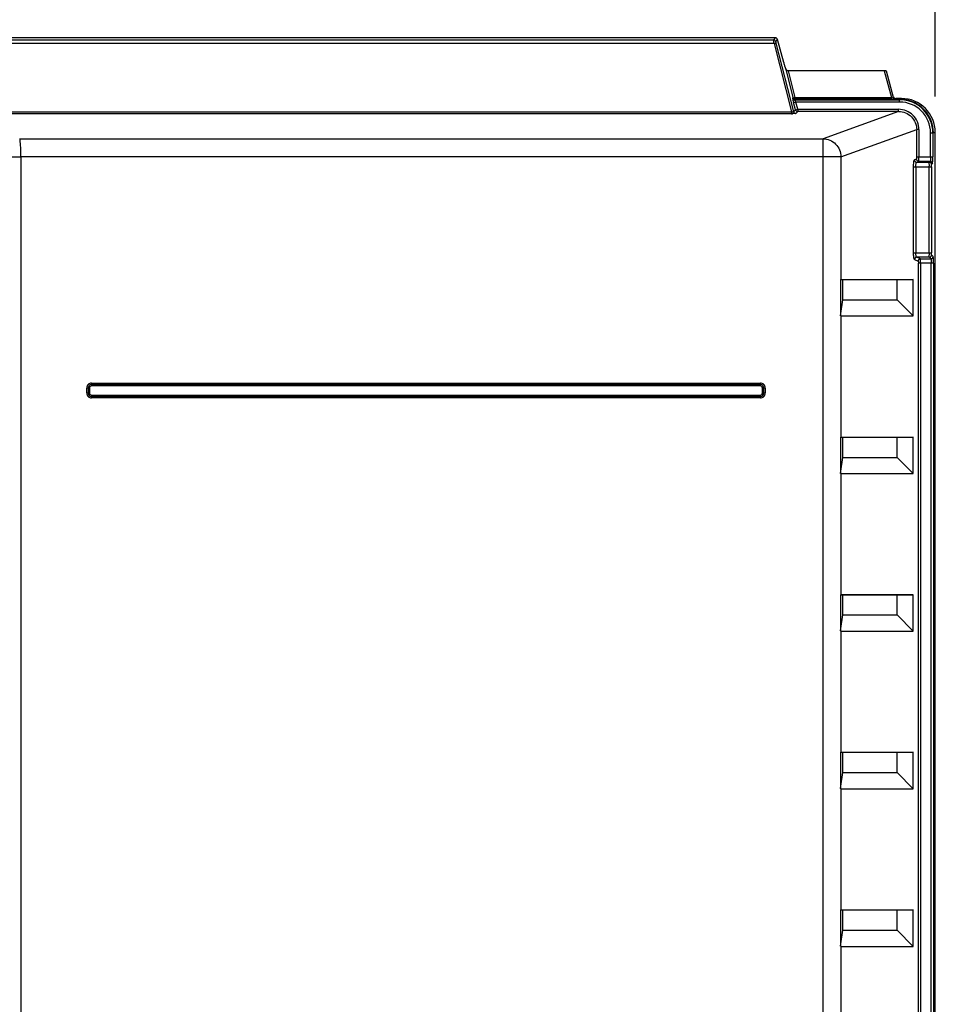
# Model space of a CAD drawing. Header units: inches. Extents: x 0 to 117, y 0 to 83.
# Tile 13 of 60: x 21 to 29, y 47 to 56. Entities that reach past the tile are written whole.
import ezdxf

# ---------------------------------------------------------------- set-up
doc = ezdxf.new("R2010")
doc.units = ezdxf.units.IN
doc.header["$LTSCALE"] = 6.431102
doc.header["$MEASUREMENT"] = 0
doc.layers.get('0').update_dxf_attribs({"linetype": 'CONTINUOUS'})
doc.styles.get("Standard").update_dxf_attribs({"font": 'txt', "width": 0.8})
doc.dimstyles.new('DIMSTYLE_1', dxfattribs={"dimtxt": 0.78125, "dimasz": 0.7, "dimexe": 0.18, "dimexo": 0.0625, "dimgap": 0.09, "dimtad": 1, "dimdec": 0, "dimzin": 4, "dimdsep": 46, "dimtxsty": 'STANDARD', "dimblk": '_FILLED', "dimblk1": '_FILLED', "dimblk2": '_FILLED', "dimcen": 0.09, "dimadec": 0, "dimazin": 0, "dimtfac": 1, "dimtdec": 0, "dimtofl": 0, "dimtmove": 0, "dimatfit": 3, "dimldrblk": '_FILLED', "dimfxl": 1, "dimtolj": 1, "dimtzin": 4, "dimarcsym": 0})

# ---------------------------------------------------------------- blocks, each defined once
blk = doc.blocks.new('_FILLED')
at = {"color": 0, "linetype": 'BYBLOCK'}
blk.add_solid([(0, 0), (-1, 0.143), (-1, -0.143)], dxfattribs=at)
blk = doc.blocks.new('*D13')
at = {"color": 7, "linetype": 'CONTINUOUS'}
for p, q in [((16.8292, 55.2334), (16.8292, 58.6933)), ((28.9765, 55.2334), (28.9765, 58.6933)), ((16.8292, 58.3183), (22.9029, 58.3183)), ((28.9765, 58.3183), (22.9029, 58.3183))]:
    blk.add_line(p, q, dxfattribs=at)
at = {"color": 7, "linetype": 'CONTINUOUS', "xscale": 0.7, "yscale": 0.7, "zscale": 0.7, "rotation": 180}
blk.add_blockref('_FILLED', (16.8292, 58.3183), dxfattribs=at)
at = {"color": 7, "linetype": 'CONTINUOUS', "xscale": 0.7, "yscale": 0.7, "zscale": 0.7}
blk.add_blockref('_FILLED', (28.9765, 58.3183), dxfattribs=at)
at = {"color": 7, "linetype": 'CONTINUOUS', "insert": (22.9029, 59.2949), "char_height": 0.78125, "width": 1.875, "attachment_point": 2, "line_spacing_factor": 0.9}
blk.add_mtext('309', dxfattribs=at)

msp = doc.modelspace()

# ---------------------------------------------------------------- linework, layer by layer
at = {"color": 7, "linetype": 'CONTINUOUS'}
for p, q in [((27.5768, 55.7473), (18.2369, 55.7473)), ((18.2512, 55.7286), (27.5624, 55.7286)), ((27.5768, 55.7473), (27.5624, 55.7286)), ((27.5814, 55.714), (27.5958, 55.7327)), ((27.6502, 55.5296), (27.5958, 55.7327)), ((27.5655, 55.6982), (18.2481, 55.6982)), ((27.5655, 55.6982), (27.7187, 55.0984)), ((27.7376, 55.0994), (27.5845, 55.6988)), ((27.6583, 55.5017), (27.6679, 55.4719)), ((27.6679, 55.4719), (27.7313, 55.2241)), ((27.7502, 55.2248), (27.6909, 55.4572)), ((28.5305, 55.4572), (27.6909, 55.4572)), ((28.5305, 55.4572), (28.5925, 55.2248)), ((28.6116, 55.2253), (28.5499, 55.4565)), ((27.7313, 55.2241), (27.7279, 55.2197)), ((27.7502, 55.2095), (27.7468, 55.2051)), ((27.7468, 55.2051), (28.6646, 55.2051)), ((27.7502, 55.2248), (27.7502, 55.2095)), ((27.7502, 55.2248), (28.5925, 55.2248)), ((28.5925, 55.2095), (27.7502, 55.2095)), ((28.5925, 55.2095), (28.5925, 55.2248)), ((28.6231, 55.2103), (28.6646, 55.2103)), ((28.6306, 55.2158), (28.6306, 55.2107)), ((28.681, 55.2158), (28.6306, 55.2158)), ((28.6811, 55.2158), (28.6646, 55.2103)), ((28.6646, 55.1854), (28.6646, 55.2103)), ((27.7364, 55.1804), (27.7554, 55.1854)), ((27.7535, 55.1165), (27.7364, 55.1804)), ((27.7535, 55.1165), (27.7391, 55.101)), ((27.7535, 55.1165), (27.7725, 55.1216)), ((27.7725, 55.1216), (27.7554, 55.1854)), ((28.6644, 55.1854), (27.7554, 55.1854)), ((27.7566, 55.0848), (27.7725, 55.1019)), ((27.7725, 55.1216), (27.7725, 55.1019)), ((27.7725, 55.1216), (28.6557, 55.1216)), ((28.6557, 55.1019), (27.7725, 55.1019)), ((28.6557, 55.1019), (27.9947, 54.8643)), ((28.6557, 55.1019), (28.6557, 55.1216)), ((18.0949, 55.0984), (27.7187, 55.0984)), ((27.7187, 55.0832), (18.0949, 55.0832)), ((27.7187, 55.0984), (27.7187, 55.0832)), ((28.1509, 54.707), (28.8137, 54.9452)), ((28.8137, 54.7055), (28.8137, 54.9452)), ((28.8333, 54.9452), (28.8137, 54.9452)), ((28.8333, 54.9452), (28.8333, 54.7055)), ((20.9669, 54.8643), (27.9947, 54.8643)), ((27.9947, 28.6895), (27.9947, 54.8643)), ((28.9351, 54.7055), (28.9351, 54.9153)), ((28.9351, 54.9153), (28.96, 54.9153)), ((28.9548, 54.9153), (28.9548, 54.7055)), ((28.96, 54.9153), (28.9765, 54.9208)), ((28.9765, 28.7628), (28.9765, 54.9209)), ((20.9777, 54.707), (20.9777, 28.847)), ((28.1509, 54.707), (20.9777, 54.707)), ((28.1509, 54.707), (28.1509, 53.6332)), ((28.8114, 54.6858), (28.7935, 54.6784)), ((28.8137, 54.7055), (28.9548, 54.7055)), ((28.7864, 53.8674), (28.7864, 54.6194)), ((28.7864, 54.6194), (28.9434, 54.6194)), ((28.8059, 54.6194), (28.8059, 53.8674)), ((28.813, 54.6587), (28.8309, 54.6662)), ((28.813, 54.6587), (28.9247, 54.6587)), ((28.9322, 54.6662), (28.8309, 54.6662)), ((28.9238, 53.8674), (28.9238, 54.6194)), ((28.9322, 54.6662), (28.9247, 54.6587)), ((28.9434, 54.6194), (28.9434, 53.8674)), ((28.9444, 54.6391), (28.9518, 54.6465)), ((28.7864, 53.8674), (28.9434, 53.8674)), ((28.9247, 53.828), (28.813, 53.828)), ((28.8458, 53.8144), (28.813, 53.828)), ((28.8458, 53.8144), (28.9384, 53.8144)), ((28.9247, 53.828), (28.9384, 53.8144)), ((28.958, 53.8341), (28.9444, 53.8477)), ((28.7935, 53.8084), (28.8263, 53.7948)), ((28.8287, 30.066), (28.8287, 53.7751)), ((28.961, 53.7751), (28.8287, 53.7751)), ((28.8482, 53.7751), (28.8482, 30.066)), ((28.9413, 30.066), (28.9413, 53.7751)), ((28.961, 53.7751), (28.961, 30.066)), ((28.1458, 53.6331), (28.1458, 53.3163)), ((28.1683, 53.6307), (28.1458, 53.6331)), ((28.1509, 53.6332), (28.7826, 53.6332)), ((28.1683, 53.456), (28.1683, 53.6307)), ((28.6429, 53.6307), (28.1683, 53.6307)), ((28.7826, 53.6332), (28.6429, 53.6307)), ((28.6429, 53.456), (28.6429, 53.6307)), ((28.7826, 53.3143), (28.7826, 53.6332)), ((28.1458, 53.3163), (28.1683, 53.456)), ((28.1683, 53.456), (28.6429, 53.456)), ((28.6429, 53.456), (28.7826, 53.3143)), ((28.1509, 53.3143), (28.1509, 52.2552)), ((28.1509, 53.3143), (28.7826, 53.3143)), ((21.5958, 52.7271), (21.5958, 52.7026)), ((21.5958, 52.7271), (27.4462, 52.7271)), ((27.4462, 52.7148), (21.5958, 52.7148)), ((27.4462, 52.7026), (21.5958, 52.7026)), ((27.4462, 52.7026), (27.4462, 52.7271)), ((21.553, 52.641), (21.553, 52.6843)), ((21.5776, 52.6843), (21.553, 52.6843)), ((21.553, 52.641), (21.5776, 52.641)), ((21.5653, 52.6843), (21.5653, 52.641)), ((21.5776, 52.6843), (21.5776, 52.641)), ((21.5958, 52.6228), (21.5958, 52.5982)), ((21.5958, 52.6228), (27.4462, 52.6228)), ((21.5958, 52.6105), (27.4462, 52.6105)), ((27.4462, 52.5982), (27.4462, 52.6228)), ((27.4644, 52.641), (27.4644, 52.6843)), ((27.489, 52.6843), (27.4644, 52.6843)), ((27.4644, 52.641), (27.489, 52.641)), ((27.4767, 52.641), (27.4767, 52.6843)), ((27.489, 52.6843), (27.489, 52.641)), ((27.4462, 52.5982), (21.5958, 52.5982)), ((28.1458, 52.2552), (28.1458, 51.9383)), ((28.1683, 52.2527), (28.1458, 52.2552)), ((28.1509, 52.2552), (28.7826, 52.2552)), ((28.1683, 52.078), (28.1683, 52.2527)), ((28.6429, 52.2527), (28.1683, 52.2527)), ((28.7826, 52.2552), (28.6429, 52.2527)), ((28.6429, 52.078), (28.6429, 52.2527)), ((28.7826, 51.9363), (28.7826, 52.2552)), ((28.1458, 51.9383), (28.1683, 52.078)), ((28.1683, 52.078), (28.6429, 52.078)), ((28.6429, 52.078), (28.7826, 51.9363)), ((28.1509, 51.9363), (28.1509, 50.8772)), ((28.1509, 51.9363), (28.7826, 51.9363)), ((28.1458, 50.8772), (28.1458, 50.5604)), ((28.1683, 50.8748), (28.1458, 50.8772)), ((28.1509, 50.8772), (28.7826, 50.8772)), ((28.1683, 50.7001), (28.1683, 50.8748)), ((28.6429, 50.8748), (28.1683, 50.8748)), ((28.7826, 50.8772), (28.6429, 50.8748)), ((28.6429, 50.7001), (28.6429, 50.8748)), ((28.7826, 50.5584), (28.7826, 50.8772)), ((28.1458, 50.5604), (28.1683, 50.7001)), ((28.1683, 50.7001), (28.6429, 50.7001)), ((28.6429, 50.7001), (28.7826, 50.5584)), ((28.1509, 50.5584), (28.1509, 49.4993)), ((28.1509, 50.5584), (28.7826, 50.5584)), ((28.1458, 49.4993), (28.1458, 49.1824)), ((28.1683, 49.4968), (28.1458, 49.4993)), ((28.1509, 49.4993), (28.7826, 49.4993)), ((28.1683, 49.3221), (28.1683, 49.4968)), ((28.6429, 49.4968), (28.1683, 49.4968)), ((28.7826, 49.4993), (28.6429, 49.4968)), ((28.6429, 49.3221), (28.6429, 49.4968)), ((28.7826, 49.1804), (28.7826, 49.4993)), ((28.1458, 49.1824), (28.1683, 49.3221)), ((28.1683, 49.3221), (28.6429, 49.3221)), ((28.6429, 49.3221), (28.7826, 49.1804)), ((28.1509, 49.1804), (28.1509, 48.1213)), ((28.1509, 49.1804), (28.7826, 49.1804)), ((28.1458, 48.1213), (28.1458, 47.8045)), ((28.1683, 48.1188), (28.1458, 48.1213)), ((28.1509, 48.1213), (28.7826, 48.1213)), ((28.1683, 47.9442), (28.1683, 48.1188)), ((28.6429, 48.1188), (28.1683, 48.1188)), ((28.7826, 48.1213), (28.6429, 48.1188)), ((28.6429, 47.9442), (28.6429, 48.1188)), ((28.7826, 47.8024), (28.7826, 48.1213)), ((28.1458, 47.8045), (28.1683, 47.9442)), ((28.1683, 47.9442), (28.6429, 47.9442)), ((28.6429, 47.9442), (28.7826, 47.8024)), ((28.1509, 47.8024), (28.1509, 46.7434)), ((28.1509, 47.8024), (28.7826, 47.8024))]:
    msp.add_line(p, q, dxfattribs=at)
for centre, radius, start, end in [((28.6648, 54.9151), 0.29, 0.02858, 90.04869), ((28.6813, 54.9206), 0.2952, 0.04695, 90.05131), ((28.6648, 54.9151), 0.2703, 0.04682, 90.08961), ((27.717, 56.141), 1.0578, 270.09295, 270.4769), ((28.6649, 54.9152), 0.2951, 21.08077, 28.0964), ((19.4814, 297.9388), 243.2365, 269.647648, 270.352465), ((21.5958, 52.6843), 0.0428, 89.99975, 180.00025), ((21.5958, 52.6843), 0.0305, 90, 180), ((21.5958, 52.6843), 0.0182, 89.99168, 180.00909), ((27.4462, 52.6843), 0.0428, 359.99975, 90.00025), ((27.4462, 52.6843), 0.0305, 0, 90), ((27.4462, 52.6843), 0.0182, 359.9912, 90.00881), ((21.5958, 52.641), 0.0428, 179.99975, 270.00025), ((21.5958, 52.641), 0.0305, 180, 270), ((21.5958, 52.641), 0.0182, 179.99168, 270.00909), ((27.4462, 52.641), 0.0428, 269.99975, 0.00025), ((27.4462, 52.641), 0.0305, 270, 360), ((27.4462, 52.641), 0.0182, 269.99168, 0.00909)]:
    msp.add_arc(centre, radius, start, end, dxfattribs=at)
for centre, major_axis, ratio, start_param, end_param in [((27.5767, 55.7276), (0.012, 0.0157), 0.997825, -0.653447, 0.653447), ((27.6524, 55.5296), (-0.0106, 0.0394), 0.050613, 1.557198, 2.342596), ((28.5295, 55.4565), (0.0204, 0), 0.034304, 0.013718, 1.522759), ((28.6306, 55.2355), (0, 0.0197), 0.999848, -4.45059, -3.141593), ((27.9947, 53.6304), (0.1575, 0.0027), 0.002204, 0.125625, 0.285456), ((27.9947, 53.4717), (-0.1572, 0.1572), 0.062915, -3.364256, -3.204425), ((27.9947, 52.2524), (0.1575, 0.0027), 0.002204, 0.125625, 0.285456), ((27.9947, 52.0938), (-0.1572, 0.1572), 0.062915, -3.364256, -3.204425), ((27.9947, 50.8745), (0.1575, 0.0027), 0.002204, 0.125625, 0.285456), ((27.9947, 50.7158), (-0.1572, 0.1572), 0.062915, -3.364256, -3.204425), ((27.9947, 49.4965), (0.1575, 0.0027), 0.002204, 0.125625, 0.285456), ((27.9947, 49.3379), (-0.1572, 0.1572), 0.062915, -3.364256, -3.204425), ((27.9947, 48.1186), (0.1575, 0.0027), 0.002204, 0.125625, 0.285456), ((27.9947, 47.9599), (-0.1572, 0.1572), 0.062915, -3.364256, -3.204425)]:
    msp.add_ellipse(centre, major_axis=major_axis, ratio=ratio, start_param=start_param, end_param=end_param, dxfattribs=at)
for points, knots in [([(27.5655, 55.6982), (27.5646, 55.7052), (27.5647, 55.7151), (27.5613, 55.7257), (27.5624, 55.7286)], [0, 0, 0, 0, 0.698994, 1, 1, 1, 1]), ([(27.5624, 55.7286), (27.5664, 55.7286), (27.5748, 55.7285), (27.5783, 55.7191), (27.577, 55.7159)], [0, 0, 0, 0, 0.528726, 1, 1, 1, 1]), ([(27.5845, 55.6988), (27.584, 55.7007), (27.5834, 55.7027), (27.5815, 55.7126), (27.5822, 55.7106)], [0, 0, 0, 0, 0.474921, 1, 1, 1, 1]), ([(27.5655, 55.6982), (27.5676, 55.6987), (27.5712, 55.6995), (27.5762, 55.7001), (27.579, 55.7008), (27.5823, 55.6999), (27.5804, 55.6987), (27.5797, 55.6983)], [0, 0, 0, 0, 0.349256, 0.604109, 0.794429, 0.876063, 1, 1, 1, 1]), ([(27.6909, 55.4572), (27.6881, 55.4572), (27.6789, 55.4586), (27.67, 55.4655), (27.6679, 55.4719)], [0, 0, 0, 0, 0.28978, 1, 1, 1, 1]), ([(27.7279, 55.2197), (27.7271, 55.2187), (27.7289, 55.2139), (27.7301, 55.2015), (27.734, 55.1893), (27.7364, 55.1804)], [0, 0, 0, 0, 0.090983, 0.31334, 1, 1, 1, 1]), ([(27.7279, 55.2197), (27.7289, 55.2159), (27.7312, 55.2077), (27.7412, 55.2067), (27.744, 55.2089)], [0, 0, 0, 0, 0.52884, 1, 1, 1, 1]), ([(27.7313, 55.2241), (27.7322, 55.2222), (27.7407, 55.2233), (27.7461, 55.2238), (27.7502, 55.2248)], [0, 0, 0, 0, 0.331873, 1, 1, 1, 1]), ([(27.7502, 55.2095), (27.7464, 55.2095), (27.738, 55.2093), (27.735, 55.2188), (27.7363, 55.2219)], [0, 0, 0, 0, 0.527691, 1, 1, 1, 1]), ([(27.7554, 55.1854), (27.7531, 55.1897), (27.7522, 55.1949), (27.7449, 55.2038), (27.7468, 55.2051)], [0, 0, 0, 0, 0.668447, 1, 1, 1, 1]), ([(28.5925, 55.2095), (28.5954, 55.2095), (28.6056, 55.2096), (28.6158, 55.2098), (28.6231, 55.2103)], [0, 0, 0, 0, 0.285288, 1, 1, 1, 1]), ([(28.6116, 55.2253), (28.6117, 55.2249), (28.6106, 55.2235), (28.6092, 55.2236), (28.6083, 55.2235)], [0, 0, 0, 0, 0.330238, 1, 1, 1, 1]), ([(28.6231, 55.2103), (28.6201, 55.2104), (28.6131, 55.2112), (28.611, 55.2189), (28.6118, 55.2221)], [0, 0, 0, 0, 0.47748, 1, 1, 1, 1]), ([(28.6116, 55.2253), (28.6126, 55.2215), (28.6149, 55.2133), (28.625, 55.2123), (28.6278, 55.2145)], [0, 0, 0, 0, 0.528799, 1, 1, 1, 1]), ([(28.6306, 55.2107), (28.6307, 55.2103), (28.6257, 55.2111), (28.6244, 55.2104), (28.6219, 55.2104)], [0, 0, 0, 0, 0.138689, 1, 1, 1, 1]), ([(27.7725, 55.1019), (27.7686, 55.1019), (27.7602, 55.1017), (27.7572, 55.1111), (27.7585, 55.1143)], [0, 0, 0, 0, 0.527623, 1, 1, 1, 1]), ([(28.8333, 54.9452), (28.8333, 54.9904), (28.7951, 55.0845), (28.7009, 55.1216), (28.6557, 55.1216)], [0, 0, 0, 0, 0.499822, 1, 1, 1, 1]), ([(28.6557, 55.1019), (28.6959, 55.1019), (28.7797, 55.0691), (28.8138, 54.9854), (28.8137, 54.9452)], [0, 0, 0, 0, 0.499741, 1, 1, 1, 1]), ([(27.7376, 55.0994), (27.7378, 55.0975), (27.728, 55.0963), (27.7232, 55.0974), (27.7187, 55.0984)], [0, 0, 0, 0, 0.291502, 1, 1, 1, 1]), ([(27.7566, 55.0848), (27.7547, 55.0824), (27.742, 55.0854), (27.7331, 55.0833), (27.7258, 55.0832)], [0, 0, 0, 0, 0.295195, 1, 1, 1, 1]), ([(27.7376, 55.0994), (27.7387, 55.0956), (27.7409, 55.0874), (27.751, 55.0864), (27.7538, 55.0886)], [0, 0, 0, 0, 0.52888, 1, 1, 1, 1]), ([(20.9777, 54.707), (20.9777, 54.7265), (20.9767, 54.7624), (20.9759, 54.8117), (20.9704, 54.8418), (20.971, 54.8616), (20.9669, 54.8643)], [0, 0, 0, 0, 0.371106, 0.68891, 0.9083, 1, 1, 1, 1]), ([(27.9947, 54.8643), (28.0345, 54.8641), (28.1173, 54.83), (28.1507, 54.747), (28.1509, 54.707)], [0, 0, 0, 0, 0.498791, 1, 1, 1, 1]), ([(28.7864, 54.6194), (28.7864, 54.633), (28.7867, 54.6519), (28.7902, 54.6701), (28.7916, 54.6776), (28.7935, 54.6784)], [0, 0, 0, 0, 0.680553, 0.900121, 1, 1, 1, 1]), ([(28.8137, 54.7055), (28.8137, 54.7009), (28.8126, 54.6955), (28.8133, 54.6866), (28.8114, 54.6858)], [0, 0, 0, 0, 0.686024, 1, 1, 1, 1]), ([(28.8309, 54.6662), (28.8319, 54.6669), (28.8317, 54.6718), (28.8336, 54.684), (28.8333, 54.6964), (28.8333, 54.7055)], [0, 0, 0, 0, 0.093172, 0.31281, 1, 1, 1, 1]), ([(28.9351, 54.7055), (28.9351, 54.6964), (28.9353, 54.6839), (28.9333, 54.6718), (28.9332, 54.6669), (28.9322, 54.6662)], [0, 0, 0, 0, 0.685986, 0.90548, 1, 1, 1, 1]), ([(28.9518, 54.6465), (28.9531, 54.6478), (28.9527, 54.6548), (28.9554, 54.6734), (28.9548, 54.6919), (28.9548, 54.7055)], [0, 0, 0, 0, 0.092316, 0.312009, 1, 1, 1, 1]), ([(28.8059, 54.6194), (28.8059, 54.6285), (28.8077, 54.6396), (28.8088, 54.6576), (28.813, 54.6587)], [0, 0, 0, 0, 0.67555, 1, 1, 1, 1]), ([(28.9238, 54.6194), (28.9238, 54.6285), (28.9254, 54.6411), (28.9229, 54.6551), (28.9247, 54.6587)], [0, 0, 0, 0, 0.689116, 1, 1, 1, 1]), ([(28.9434, 54.6194), (28.9434, 54.624), (28.9446, 54.6299), (28.943, 54.6376), (28.9444, 54.6391)], [0, 0, 0, 0, 0.691376, 1, 1, 1, 1]), ([(28.7935, 53.8084), (28.7916, 53.8092), (28.7901, 53.8167), (28.7867, 53.8349), (28.7864, 53.8538), (28.7864, 53.8674)], [0, 0, 0, 0, 0.099499, 0.318444, 1, 1, 1, 1]), ([(28.813, 53.828), (28.8088, 53.8292), (28.8076, 53.8472), (28.8059, 53.8583), (28.8059, 53.8674)], [0, 0, 0, 0, 0.323609, 1, 1, 1, 1]), ([(28.8482, 53.7751), (28.8482, 53.7841), (28.8485, 53.7966), (28.8466, 53.8088), (28.8468, 53.8136), (28.8458, 53.8144)], [0, 0, 0, 0, 0.687208, 0.906873, 1, 1, 1, 1]), ([(28.9247, 53.828), (28.9229, 53.8317), (28.9254, 53.8457), (28.9238, 53.8583), (28.9238, 53.8674)], [0, 0, 0, 0, 0.310915, 1, 1, 1, 1]), ([(28.9384, 53.8144), (28.9394, 53.8137), (28.9395, 53.8088), (28.9415, 53.7967), (28.9413, 53.7842), (28.9413, 53.7751)], [0, 0, 0, 0, 0.094342, 0.313721, 1, 1, 1, 1]), ([(28.9444, 53.8477), (28.9429, 53.8492), (28.9446, 53.857), (28.9434, 53.8629), (28.9434, 53.8674)], [0, 0, 0, 0, 0.320721, 1, 1, 1, 1]), ([(28.961, 53.7751), (28.961, 53.7887), (28.9615, 53.8072), (28.9589, 53.8258), (28.9593, 53.8328), (28.958, 53.8341)], [0, 0, 0, 0, 0.687969, 0.907657, 1, 1, 1, 1]), ([(28.8263, 53.7948), (28.8283, 53.7939), (28.8275, 53.785), (28.8287, 53.7796), (28.8287, 53.7751)], [0, 0, 0, 0, 0.325254, 1, 1, 1, 1])]:
    msp.add_open_spline(points, degree=3, knots=knots, dxfattribs=at)
for points in [[(28.6083, 55.2235), (28.6039, 55.2229), (28.5992, 55.2232), (28.5952, 55.2249)], [(28.8383, 55.1539), (28.789, 55.1897), (28.7255, 55.2103), (28.6646, 55.2103)], [(28.9252, 55.0542), (28.9045, 55.0931), (28.874, 55.128), (28.8383, 55.1539)], [(28.96, 54.9153), (28.96, 54.9512), (28.9532, 54.9878), (28.9403, 55.0213)], [(28.7935, 54.6784), (28.7935, 54.6692), (28.8037, 54.6588), (28.813, 54.6587)], [(28.8309, 54.6662), (28.8217, 54.6662), (28.8114, 54.6766), (28.8114, 54.6858)], [(28.9247, 54.6587), (28.934, 54.6587), (28.9444, 54.6483), (28.9444, 54.6391)], [(28.9322, 54.6662), (28.9414, 54.6661), (28.9518, 54.6558), (28.9518, 54.6465)], [(28.813, 53.828), (28.8037, 53.828), (28.7935, 53.8176), (28.7935, 53.8084)], [(28.8263, 53.7948), (28.8264, 53.804), (28.8366, 53.8144), (28.8458, 53.8144)], [(28.9247, 53.828), (28.934, 53.8281), (28.9444, 53.8384), (28.9444, 53.8477)], [(28.9384, 53.8144), (28.9476, 53.8144), (28.958, 53.8248), (28.958, 53.8341)]]:
    msp.add_open_spline(points, degree=3, dxfattribs=at)

# ---------------------------------------------------------------- dimensions: what is measured, and where the dimension line sits
dim = msp.add_linear_dim(base=(16.8292, 58.3183), p1=(28.9765, 55.2334), p2=(16.8292, 55.2334), angle=180, dimstyle='DIMSTYLE_1', dxfattribs=at)
dim.commit()
dim.dimension.update_dxf_attribs({"geometry": '*D13', "text_midpoint": (21.9654, 58.9042), "dimtype": 160})

doc.saveas('drawing.dxf')
